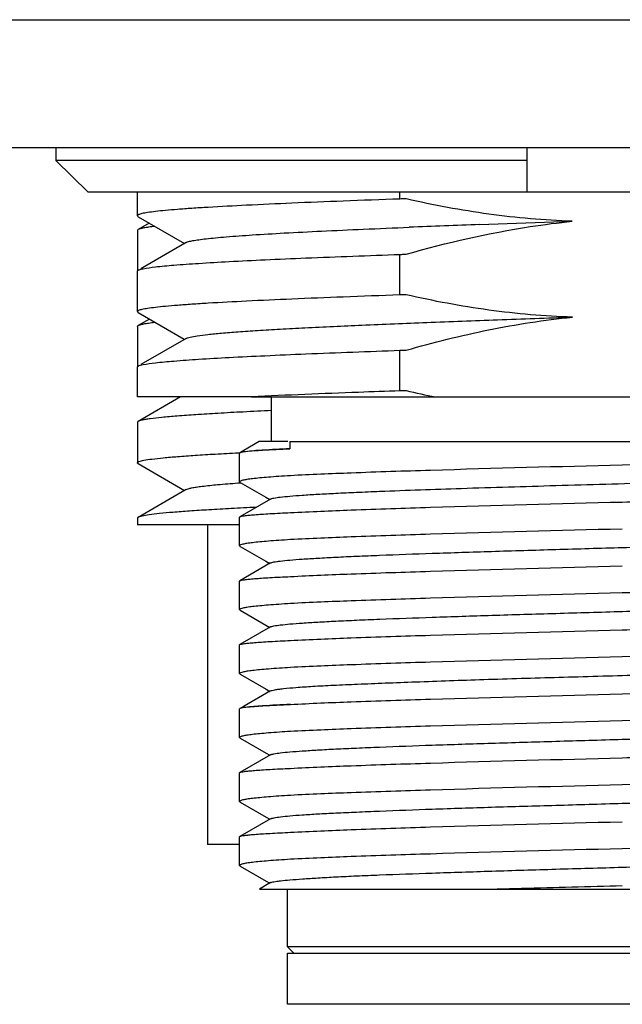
# Model space of a CAD drawing. Header units: millimetres. Extents: x 0 to 338, y -6 to 205.
# Tile 15 of 20: x 280.55 to 285.26, y 55.57 to 63.27. Entities that reach past the tile are written whole.
import ezdxf

# ---------------------------------------------------------------- set-up
doc = ezdxf.new("R2010")
doc.units = ezdxf.units.MM
doc.header["$LTSCALE"] = 23.1
doc.layers.add('00_COMPONENTS', color=7, linetype='CONTINUOUS')
doc.layers.add('10_ALL_CHAMFER', color=7, linetype='CONTINUOUS')

msp = doc.modelspace()

# ---------------------------------------------------------------- linework, layer by layer
at = {"layer": '00_COMPONENTS', "color": 7}
for p, q in [((280.8298, 62.2719), (280.8298, 62.1719)), ((284.5169, 61.9219), (284.5169, 62.2719)), ((284.5169, 62.1719), (280.8298, 62.1719)), ((280.8298, 62.1719), (281.0836, 61.9219)), ((289.4502, 61.9219), (281.0836, 61.9219)), ((281.4669, 61.739), (281.4669, 61.9219)), ((283.5207, 61.8693), (283.5207, 61.9219)), ((281.4669, 61.7386), (281.4669, 61.739)), ((281.5604, 61.681), (281.4726, 61.6302)), ((281.4736, 61.7312), (281.8358, 61.5217)), ((284.1429, 61.6696), (284.8678, 61.6957)), ((281.4669, 61.6236), (281.4669, 61.3117)), ((281.8483, 61.529), (281.4938, 61.3239)), ((283.5207, 61.1193), (283.5207, 61.4363)), ((281.4669, 60.9892), (281.4669, 61.3058)), ((281.4669, 61.3055), (281.4669, 61.3058)), ((281.561, 60.9309), (281.4728, 60.8799)), ((281.4737, 60.9814), (281.8326, 60.7738)), ((281.4669, 60.8731), (281.4669, 60.5618)), ((281.8483, 60.7791), (281.4938, 60.5741)), ((281.8326, 60.7738), (281.8359, 60.7719)), ((283.5207, 60.3693), (283.5207, 60.6863)), ((281.4669, 60.3219), (281.4669, 60.5559)), ((281.4669, 60.5556), (281.4669, 60.5559)), ((282.3478, 60.3219), (281.4669, 60.3219)), ((281.8045, 60.3219), (281.4722, 60.1297)), ((282.3591, 60.3224), (282.3478, 60.3219)), ((282.3594, 60.3219), (288.8134, 60.3219)), ((282.5169, 59.9719), (282.5169, 60.3219)), ((281.4669, 60.1235), (281.4669, 59.8067)), ((282.4203, 59.9719), (282.301, 59.9029)), ((282.6441, 59.9719), (282.4203, 59.9719)), ((282.6583, 59.9719), (288.2669, 59.9719)), ((282.6583, 59.9719), (282.6583, 59.9167)), ((282.2563, 59.8851), (282.2664, 59.8856)), ((282.2664, 59.8856), (282.27, 59.8857)), ((282.2669, 59.658), (282.2669, 59.8818)), ((282.2711, 59.8853), (282.2697, 59.8847)), ((282.301, 59.9029), (282.2725, 59.8864)), ((281.4725, 59.8002), (281.8359, 59.5901)), ((282.2525, 59.649), (282.275, 59.6506)), ((282.2669, 59.658), (282.2711, 59.6531)), ((282.2711, 59.653), (282.4726, 59.5366)), ((281.8486, 59.5975), (281.4728, 59.3801)), ((282.5093, 59.5233), (282.2691, 59.3845)), ((282.4726, 59.5366), (282.5024, 59.5193)), ((281.4669, 59.3733), (281.4669, 59.3219)), ((282.2669, 59.1581), (282.2669, 59.3818)), ((282.2669, 59.3219), (281.4669, 59.3219)), ((282.0169, 59.3219), (282.0169, 56.8219)), ((282.2669, 59.1581), (282.2711, 59.1531)), ((282.2711, 59.153), (282.4726, 59.0366)), ((282.5092, 59.0234), (282.2692, 58.8846)), ((282.4726, 59.0366), (282.5024, 59.0194)), ((282.2669, 58.6581), (282.2669, 58.882)), ((282.2669, 58.6581), (282.2711, 58.6531)), ((282.2711, 58.653), (282.4726, 58.5366)), ((282.5094, 58.5234), (282.2692, 58.3846)), ((282.4726, 58.5366), (282.5024, 58.5194)), ((282.2669, 58.1578), (282.2669, 58.3821)), ((286.0463, 58.3097), (285.2598, 58.2887)), ((282.2669, 58.1578), (282.271, 58.1531)), ((282.271, 58.1531), (282.4738, 58.0359)), ((282.5093, 58.0233), (282.3012, 57.903)), ((282.4738, 58.0359), (282.5024, 58.0194)), ((285.2598, 58), (286.0509, 58.0211)), ((282.2669, 57.6579), (282.2669, 57.8819)), ((282.2712, 57.8855), (282.2697, 57.8848)), ((282.3012, 57.903), (282.2726, 57.8865)), ((282.2669, 57.6579), (282.271, 57.6531)), ((282.271, 57.6531), (282.4737, 57.5359)), ((282.5093, 57.5233), (282.2692, 57.3845)), ((282.4737, 57.5359), (282.5024, 57.5193)), ((282.2669, 57.1581), (282.2669, 57.3818)), ((282.2669, 57.1581), (282.2711, 57.1531)), ((282.2711, 57.153), (282.4738, 57.0359)), ((282.5093, 57.0233), (282.2692, 56.8846)), ((282.4738, 57.0359), (282.5024, 57.0194)), ((282.2669, 56.6579), (282.2669, 56.8818)), ((282.2669, 56.8219), (282.0169, 56.8219)), ((282.2711, 56.6531), (282.4739, 56.5359)), ((282.5092, 56.5234), (282.4221, 56.473)), ((282.4739, 56.5359), (282.5024, 56.5194)), ((282.4221, 56.4719), (288.2669, 56.4719)), ((282.6419, 56.0219), (282.6419, 56.4719)), ((284.2144, 56.4719), (284.2184, 56.472)), ((287.8919, 56.0219), (282.6419, 56.0219)), ((282.6919, 55.9719), (282.6419, 56.0219)), ((282.6419, 55.9719), (287.8918, 55.9719)), ((282.6419, 55.5719), (282.6419, 55.9719)), ((287.8918, 55.5719), (282.6419, 55.5719))]:
    msp.add_line(p, q, dxfattribs=at)
for centre, radius, start, end in [((289.0788, -74.8738), 136.6326, 92.070314, 92.300808), ((285.3802, 68.2633), 8.0974, 257.08543, 258.73542), ((282.2759, 59.8727), 0.0135, 117.52431, 120.31405), ((282.2759, 57.8728), 0.0135, 117.44368, 120.50353)]:
    msp.add_arc(centre, radius, start, end, dxfattribs=at)
for points, knots in [([(283.5207, 61.8693), (283.3728, 61.8641), (283.0907, 61.8538), (282.6905, 61.8378), (282.3383, 61.8218), (282.078, 61.808), (281.8986, 61.7966), (281.7872, 61.7885), (281.692, 61.7805), (281.6136, 61.7725), (281.552, 61.7647), (281.5079, 61.7571), (281.4817, 61.7501), (281.4697, 61.7443), (281.4669, 61.7405), (281.4669, 61.739)], [0, 0, 0, 0, 0.215167, 0.410576, 0.582544, 0.727915, 0.789762, 0.843989, 0.890357, 0.928658, 0.958735, 0.980496, 0.993965, 0.997748, 1, 1, 1, 1]), ([(283.5705, 61.8707), (283.5663, 61.8706), (283.556, 61.8698), (283.5393, 61.8703), (283.5269, 61.8695), (283.5207, 61.8693)], [0, 0, 0, 0, 0.25004, 0.625009, 1, 1, 1, 1]), ([(284.8684, 61.6956), (284.65, 61.7024), (284.2136, 61.7407), (283.7835, 61.8219), (283.5705, 61.8707)], [0, 0, 0, 0, 0.499976, 1, 1, 1, 1]), ([(281.4669, 61.7386), (281.467, 61.738), (281.468, 61.7346), (281.4712, 61.7326), (281.4736, 61.7312)], [0, 0, 0, 0, 0.189774, 1, 1, 1, 1]), ([(283.5694, 61.4376), (283.888, 61.5286), (284.3201, 61.6282), (284.7585, 61.6845), (284.8684, 61.6956)], [0, 0, 0, 0, 0.749892, 1, 1, 1, 1]), ([(281.4726, 61.6301), (281.4717, 61.6297), (281.4693, 61.6281), (281.4669, 61.6256), (281.4669, 61.6236)], [0, 0, 0, 0, 0.33683, 1, 1, 1, 1]), ([(281.6038, 61.6558), (281.5875, 61.6539), (281.5584, 61.6501), (281.52, 61.644), (281.4925, 61.6379), (281.4777, 61.6331), (281.4726, 61.6301)], [0, 0, 0, 0, 0.368018, 0.657178, 0.867423, 1, 1, 1, 1]), ([(281.8483, 61.529), (281.8544, 61.5325), (281.872, 61.538), (281.9049, 61.5452), (281.9509, 61.5524), (282.0097, 61.5596), (282.0814, 61.5669), (282.2014, 61.5773), (282.3808, 61.5902), (282.6291, 61.605), (282.9186, 61.6194), (283.2447, 61.6341), (283.4738, 61.6438), (283.5936, 61.6486)], [0, 0, 0, 0, 0.012003, 0.031232, 0.057792, 0.091681, 0.132817, 0.181062, 0.298106, 0.440869, 0.607201, 0.794546, 1, 1, 1, 1]), ([(281.513, 61.3246), (281.5443, 61.3309), (281.6242, 61.3411), (281.7685, 61.3545), (281.9608, 61.3679), (282.1984, 61.3816), (282.4781, 61.3953), (282.9235, 61.4146), (283.2753, 61.4276), (283.5207, 61.4363)], [0, 0, 0, 0, 0.047607, 0.119985, 0.216236, 0.335085, 0.474924, 0.633828, 1, 1, 1, 1]), ([(283.5207, 61.4363), (283.5247, 61.4364), (283.5349, 61.4372), (283.5511, 61.4366), (283.5633, 61.4375), (283.5694, 61.4376)], [0, 0, 0, 0, 0.250034, 0.625008, 1, 1, 1, 1]), ([(281.4669, 61.3058), (281.4669, 61.3065), (281.4682, 61.3105), (281.4724, 61.3124), (281.4754, 61.3138)], [0, 0, 0, 0, 0.17175, 1, 1, 1, 1]), ([(281.4754, 61.3138), (281.4775, 61.3149), (281.4897, 61.3196), (281.5025, 61.3224), (281.513, 61.3246)], [0, 0, 0, 0, 0.181648, 1, 1, 1, 1]), ([(283.5207, 61.1193), (283.3728, 61.1141), (283.0907, 61.1038), (282.6905, 61.0878), (282.3383, 61.0718), (282.078, 61.058), (281.8986, 61.0466), (281.7872, 61.0385), (281.692, 61.0305), (281.6136, 61.0225), (281.552, 61.0146), (281.5079, 61.007), (281.4817, 61.0002), (281.4697, 60.9944), (281.4669, 60.9906), (281.4669, 60.9891)], [0, 0, 0, 0, 0.215171, 0.410582, 0.582554, 0.727927, 0.789775, 0.844003, 0.890373, 0.928676, 0.958755, 0.980515, 0.993976, 0.997753, 1, 1, 1, 1]), ([(283.5694, 61.1206), (283.5653, 61.1205), (283.5552, 61.1198), (283.5389, 61.1203), (283.5267, 61.1195), (283.5207, 61.1193)], [0, 0, 0, 0, 0.250035, 0.625008, 1, 1, 1, 1]), ([(284.8693, 60.9456), (284.6506, 60.9526), (284.2135, 60.9909), (283.7827, 61.0717), (283.5694, 61.1206)], [0, 0, 0, 0, 0.499981, 1, 1, 1, 1]), ([(281.4669, 60.9889), (281.467, 60.9882), (281.4681, 60.9849), (281.4713, 60.9828), (281.4737, 60.9814)], [0, 0, 0, 0, 0.187529, 1, 1, 1, 1]), ([(281.8483, 60.7791), (281.8521, 60.7813), (281.8623, 60.7851), (281.8914, 60.7927), (281.944, 60.8014), (282.0258, 60.8116), (282.1321, 60.8218), (282.2622, 60.832), (282.415, 60.8421), (282.5895, 60.8523), (282.8613, 60.8669), (283.244, 60.8846), (283.7462, 60.9046), (284.2943, 60.9254), (284.6734, 60.9389), (284.8678, 60.9457)], [0, 0, 0, 0, 0.004372, 0.010772, 0.029811, 0.05712, 0.092488, 0.135688, 0.186419, 0.244308, 0.30893, 0.456304, 0.624049, 0.807143, 1, 1, 1, 1]), ([(283.5701, 60.6877), (283.7826, 60.7484), (284.2118, 60.8555), (284.6495, 60.9235), (284.8693, 60.9456)], [0, 0, 0, 0, 0.500023, 1, 1, 1, 1]), ([(281.4669, 60.8732), (281.4669, 60.8737), (281.4677, 60.8768), (281.4706, 60.8787), (281.4728, 60.8799)], [0, 0, 0, 0, 0.186992, 1, 1, 1, 1]), ([(281.4728, 60.8799), (281.4779, 60.8829), (281.4927, 60.8878), (281.5202, 60.8942), (281.5585, 60.9005), (281.5876, 60.9042), (281.6039, 60.9061)], [0, 0, 0, 0, 0.133747, 0.344412, 0.633177, 1, 1, 1, 1]), ([(281.513, 60.5745), (281.5442, 60.5809), (281.6241, 60.5911), (281.7685, 60.6045), (281.9608, 60.6179), (282.1983, 60.6316), (282.478, 60.6453), (282.9234, 60.6646), (283.2753, 60.6776), (283.5207, 60.6863)], [0, 0, 0, 0, 0.047595, 0.119966, 0.216213, 0.335061, 0.474904, 0.633812, 1, 1, 1, 1]), ([(283.5207, 60.6863), (283.5248, 60.6864), (283.5351, 60.6872), (283.5515, 60.6866), (283.5639, 60.6875), (283.5701, 60.6877)], [0, 0, 0, 0, 0.250032, 0.625005, 1, 1, 1, 1]), ([(281.4669, 60.5559), (281.4669, 60.5565), (281.4681, 60.5603), (281.4719, 60.5622), (281.4747, 60.5635)], [0, 0, 0, 0, 0.175168, 1, 1, 1, 1]), ([(281.4747, 60.5635), (281.4795, 60.5659), (281.4923, 60.57), (281.5052, 60.573), (281.513, 60.5745)], [0, 0, 0, 0, 0.404274, 1, 1, 1, 1]), ([(283.5207, 60.3692), (283.4129, 60.3655), (283.0256, 60.3515), (282.6384, 60.3359), (282.3591, 60.3224)], [0, 0, 0, 0, 0.278307, 1, 1, 1, 1]), ([(283.5704, 60.3707), (283.5663, 60.3706), (283.5559, 60.3698), (283.5393, 60.3703), (283.5269, 60.3695), (283.5207, 60.3693)], [0, 0, 0, 0, 0.25004, 0.625009, 1, 1, 1, 1]), ([(282.5165, 60.2144), (282.4428, 60.2111), (282.3031, 60.2044), (282.1057, 60.194), (281.9331, 60.1836), (281.7867, 60.1732), (281.6675, 60.1629), (281.5857, 60.1539), (281.5346, 60.1463), (281.5072, 60.1412), (281.487, 60.1361), (281.4761, 60.1322), (281.4722, 60.1299)], [0, 0, 0, 0, 0.211025, 0.399868, 0.56507, 0.70535, 0.819642, 0.90711, 0.940597, 0.967205, 0.986958, 1, 1, 1, 1]), ([(281.4722, 60.1299), (281.4714, 60.1294), (281.4691, 60.1279), (281.4669, 60.1254), (281.4669, 60.1235)], [0, 0, 0, 0, 0.334136, 1, 1, 1, 1]), ([(282.6583, 59.9167), (282.5865, 59.9134), (282.4708, 59.9072), (282.3551, 59.8991), (282.3113, 59.8934)], [0, 0, 0, 0, 0.619677, 1, 1, 1, 1]), ([(282.3155, 59.8954), (282.3586, 59.9008), (282.4731, 59.9077), (282.5874, 59.9135), (282.6583, 59.9167)], [0, 0, 0, 0, 0.379695, 1, 1, 1, 1]), ([(281.4669, 59.8067), (281.4669, 59.8087), (281.4713, 59.8133), (281.4883, 59.8201), (281.5261, 59.8285), (281.5894, 59.8375), (281.6776, 59.847), (281.7898, 59.8566), (281.9255, 59.8662), (282.0835, 59.8759), (282.1963, 59.882), (282.2563, 59.8851)], [0, 0, 0, 0, 0.007332, 0.020829, 0.070366, 0.150928, 0.262334, 0.40395, 0.574877, 0.774003, 1, 1, 1, 1]), ([(282.2691, 59.8844), (282.2688, 59.8842), (282.2678, 59.8836), (282.2669, 59.8825), (282.2669, 59.8818)], [0, 0, 0, 0, 0.335313, 1, 1, 1, 1]), ([(282.3113, 59.8934), (282.3028, 59.8923), (282.2893, 59.8902), (282.2758, 59.8873), (282.2711, 59.8853)], [0, 0, 0, 0, 0.626952, 1, 1, 1, 1]), ([(288.2119, 59.8979), (288.1648, 59.8914), (288.0422, 59.8817), (287.819, 59.8686), (287.5199, 59.8557), (287.1538, 59.8423), (286.7316, 59.829), (286.094, 59.8107), (285.5985, 59.7976), (285.2598, 59.7887)], [0, 0, 0, 0, 0.048297, 0.124728, 0.227071, 0.352303, 0.496708, 0.655998, 1, 1, 1, 1]), ([(281.4725, 59.8002), (281.4717, 59.8007), (281.4693, 59.8022), (281.4669, 59.8048), (281.4669, 59.8067)], [0, 0, 0, 0, 0.336693, 1, 1, 1, 1]), ([(282.5093, 59.5233), (282.5123, 59.525), (282.5208, 59.5278), (282.5457, 59.5335), (282.5925, 59.5397), (282.6665, 59.5471), (282.7639, 59.5543), (282.8839, 59.5617), (283.0252, 59.5692), (283.1868, 59.5767), (283.5137, 59.5902), (284.0333, 59.6082), (284.7533, 59.6298), (285.3896, 59.648), (285.9039, 59.6631), (286.2752, 59.6743), (286.6259, 59.6854), (286.9488, 59.6968), (287.2375, 59.7078), (287.4861, 59.7189), (287.6657, 59.7286), (287.7856, 59.7366), (287.8565, 59.7421), (287.9143, 59.7477), (287.9588, 59.753), (287.9893, 59.7586), (288.0054, 59.7625), (288.0105, 59.7654)], [0, 0, 0, 0, 0.001873, 0.004816, 0.013979, 0.027512, 0.045304, 0.067175, 0.092937, 0.122381, 0.155238, 0.271115, 0.405476, 0.547467, 0.617741, 0.685623, 0.749743, 0.808798, 0.861586, 0.907047, 0.944259, 0.959529, 0.972471, 0.983023, 0.991141, 0.996796, 1, 1, 1, 1]), ([(285.2598, 59.7887), (284.7596, 59.7755), (284.0525, 59.7572), (283.1871, 59.729), (282.8219, 59.7141), (282.6635, 59.7057)], [0, 0, 0, 0, 0.577883, 0.816899, 1, 1, 1, 1]), ([(282.6635, 59.7057), (282.6331, 59.7038), (282.576, 59.7002), (282.4961, 59.6943), (282.428, 59.6884), (282.3716, 59.6824), (282.3281, 59.6768), (282.2954, 59.6708), (282.2777, 59.6664), (282.2669, 59.6609), (282.2669, 59.658)], [0, 0, 0, 0, 0.227793, 0.427384, 0.597872, 0.738606, 0.849083, 0.928991, 0.978452, 1, 1, 1, 1]), ([(281.8486, 59.5975), (281.8536, 59.6004), (281.8679, 59.6052), (281.8943, 59.6114), (281.9307, 59.6176), (281.9984, 59.6268), (282.1068, 59.6376), (282.1998, 59.6451), (282.2525, 59.649)], [0, 0, 0, 0, 0.042977, 0.109446, 0.199822, 0.313954, 0.611925, 1, 1, 1, 1]), ([(285.2598, 59.5), (285.4553, 59.5052), (285.8387, 59.5153), (286.3954, 59.5305), (286.8357, 59.5435), (287.1609, 59.5541), (287.3789, 59.5618), (287.5765, 59.5695), (287.7518, 59.5772), (287.9031, 59.5848), (288.029, 59.5924), (288.1174, 59.5991), (288.1744, 59.6046), (288.2068, 59.6085), (288.2319, 59.6121), (288.2505, 59.6161), (288.261, 59.619), (288.2669, 59.6227), (288.2669, 59.6245)], [0, 0, 0, 0, 0.194677, 0.381944, 0.554592, 0.633328, 0.705975, 0.771832, 0.830267, 0.880717, 0.922701, 0.955822, 0.968961, 0.979779, 0.98826, 0.994399, 0.998232, 1, 1, 1, 1]), ([(282.3956, 59.4581), (282.3306, 59.455), (282.2076, 59.4489), (282.0338, 59.4392), (281.8819, 59.4296), (281.7529, 59.4201), (281.6477, 59.4107), (281.567, 59.4013), (281.5152, 59.3932), (281.4866, 59.386), (281.4766, 59.3824), (281.4728, 59.3803)], [0, 0, 0, 0, 0.21044, 0.398513, 0.562978, 0.702729, 0.816865, 0.904661, 0.965668, 0.986112, 1, 1, 1, 1]), ([(282.6635, 59.4169), (282.8219, 59.4254), (283.1871, 59.4403), (284.0525, 59.4685), (284.7596, 59.4868), (285.2598, 59.5)], [0, 0, 0, 0, 0.183102, 0.422117, 1, 1, 1, 1]), ([(281.4728, 59.3803), (281.4719, 59.3798), (281.4694, 59.3783), (281.4669, 59.3757), (281.4669, 59.3737)], [0, 0, 0, 0, 0.339865, 1, 1, 1, 1]), ([(282.2669, 59.3818), (282.2669, 59.3825), (282.2678, 59.3836), (282.2688, 59.3842), (282.2691, 59.3844)], [0, 0, 0, 0, 0.663622, 1, 1, 1, 1]), ([(282.2691, 59.3844), (282.2729, 59.3866), (282.2851, 59.3895), (282.3082, 59.3934), (282.3422, 59.3972), (282.3867, 59.4012), (282.4416, 59.4052), (282.535, 59.4108), (282.6101, 59.4145), (282.6635, 59.4169)], [0, 0, 0, 0, 0.033005, 0.092478, 0.178703, 0.291526, 0.430582, 0.595414, 1, 1, 1, 1]), ([(282.5092, 59.0234), (282.5122, 59.0251), (282.5208, 59.0279), (282.5366, 59.0314), (282.5586, 59.0351), (282.5999, 59.0405), (282.6666, 59.047), (282.764, 59.0544), (282.884, 59.0617), (283.0254, 59.0691), (283.1869, 59.0767), (283.4383, 59.0872), (283.7906, 59.0997), (284.2499, 59.1148), (284.7457, 59.1294), (285.2599, 59.1445), (285.7742, 59.1591), (286.2699, 59.1742), (286.7292, 59.1887), (287.0815, 59.2017), (287.3329, 59.212), (287.4944, 59.2195), (287.6358, 59.227), (287.7557, 59.2345), (287.8532, 59.2417), (287.9271, 59.249), (287.9739, 59.2552), (287.9989, 59.2609), (288.0075, 59.2637), (288.0105, 59.2654)], [0, 0, 0, 0, 0.001877, 0.004827, 0.008868, 0.014005, 0.027537, 0.04532, 0.067198, 0.092971, 0.122414, 0.155263, 0.229966, 0.314391, 0.4055, 0.500012, 0.594523, 0.685633, 0.770052, 0.844755, 0.877604, 0.907037, 0.932807, 0.954689, 0.97247, 0.985989, 0.995166, 0.99812, 1, 1, 1, 1]), ([(285.2598, 59.2887), (284.7596, 59.2755), (284.0525, 59.2572), (283.1871, 59.229), (282.8219, 59.2141), (282.6635, 59.2057)], [0, 0, 0, 0, 0.577883, 0.816899, 1, 1, 1, 1]), ([(282.6635, 59.2057), (282.6331, 59.2038), (282.576, 59.2002), (282.4961, 59.1943), (282.428, 59.1883), (282.3716, 59.1824), (282.3281, 59.1768), (282.2954, 59.1708), (282.2777, 59.1664), (282.2669, 59.1609), (282.2669, 59.1581)], [0, 0, 0, 0, 0.227795, 0.427386, 0.597876, 0.738611, 0.849087, 0.928993, 0.978451, 1, 1, 1, 1]), ([(282.6635, 58.9169), (282.8219, 58.9254), (283.1871, 58.9404), (284.0525, 58.9685), (284.7596, 58.9869), (285.2598, 59)], [0, 0, 0, 0, 0.183101, 0.422117, 1, 1, 1, 1]), ([(282.2692, 58.8846), (282.2729, 58.8868), (282.2851, 58.8895), (282.3082, 58.8934), (282.3423, 58.8972), (282.3867, 58.9012), (282.4416, 58.9052), (282.535, 58.9109), (282.6102, 58.9146), (282.6635, 58.9169)], [0, 0, 0, 0, 0.032949, 0.092434, 0.178689, 0.291536, 0.43061, 0.595449, 1, 1, 1, 1]), ([(282.2669, 58.882), (282.2669, 58.8828), (282.2679, 58.8838), (282.2688, 58.8844), (282.2692, 58.8846)], [0, 0, 0, 0, 0.664421, 1, 1, 1, 1]), ([(288.212, 58.8979), (288.1649, 58.8914), (288.0423, 58.8817), (287.8191, 58.8686), (287.52, 58.8556), (287.1539, 58.8423), (286.7317, 58.829), (286.094, 58.8107), (285.5985, 58.7976), (285.2598, 58.7887)], [0, 0, 0, 0, 0.048286, 0.12471, 0.22705, 0.352281, 0.496689, 0.655984, 1, 1, 1, 1]), ([(282.5094, 58.5234), (282.5124, 58.5251), (282.5209, 58.528), (282.5461, 58.5336), (282.5931, 58.5397), (282.6672, 58.5471), (282.7648, 58.5544), (282.8848, 58.5618), (283.0263, 58.5692), (283.188, 58.5767), (283.4394, 58.5872), (283.7918, 58.5998), (284.2511, 58.6148), (284.7468, 58.6295), (285.2609, 58.6445), (285.775, 58.6592), (286.2705, 58.6741), (286.7297, 58.6888), (287.0819, 58.7016), (287.3331, 58.7121), (287.4946, 58.7195), (287.6359, 58.727), (287.7558, 58.7344), (287.8532, 58.7417), (287.9271, 58.749), (287.9739, 58.7552), (287.9989, 58.7609), (288.0074, 58.7637), (288.0104, 58.7654)], [0, 0, 0, 0, 0.001888, 0.004851, 0.014065, 0.027633, 0.045438, 0.067328, 0.093124, 0.12259, 0.155449, 0.23016, 0.314592, 0.405688, 0.500185, 0.594672, 0.68575, 0.770146, 0.844812, 0.877659, 0.907084, 0.932833, 0.954703, 0.972491, 0.986012, 0.995173, 0.998121, 1, 1, 1, 1]), ([(285.2598, 58.7887), (284.7596, 58.7755), (284.0525, 58.7572), (283.1871, 58.729), (282.8219, 58.7141), (282.6635, 58.7057)], [0, 0, 0, 0, 0.577883, 0.816899, 1, 1, 1, 1]), ([(282.6635, 58.7057), (282.6331, 58.7038), (282.576, 58.7002), (282.4961, 58.6942), (282.428, 58.6883), (282.3716, 58.6824), (282.3281, 58.6768), (282.2954, 58.6708), (282.2777, 58.6664), (282.2669, 58.6609), (282.2669, 58.6581)], [0, 0, 0, 0, 0.227795, 0.427388, 0.597877, 0.738611, 0.849086, 0.928991, 0.978447, 1, 1, 1, 1]), ([(285.2598, 58.5), (285.4553, 58.5052), (285.8387, 58.5153), (286.3954, 58.5305), (286.8357, 58.5435), (287.1609, 58.5541), (287.3789, 58.5618), (287.5765, 58.5695), (287.7518, 58.5772), (287.9031, 58.5848), (288.029, 58.5924), (288.1174, 58.5991), (288.1744, 58.6046), (288.2068, 58.6085), (288.2319, 58.6121), (288.2505, 58.6161), (288.261, 58.619), (288.2669, 58.6227), (288.2669, 58.6245)], [0, 0, 0, 0, 0.194677, 0.381944, 0.554593, 0.633328, 0.705975, 0.771832, 0.830267, 0.880717, 0.922701, 0.955822, 0.96896, 0.979779, 0.98826, 0.994399, 0.998231, 1, 1, 1, 1]), ([(282.6635, 58.417), (282.8219, 58.4254), (283.1871, 58.4403), (284.0525, 58.4685), (284.7596, 58.4868), (285.2598, 58.5)], [0, 0, 0, 0, 0.183101, 0.422117, 1, 1, 1, 1]), ([(282.2669, 58.3821), (282.2669, 58.3829), (282.2679, 58.3839), (282.2689, 58.3845), (282.2692, 58.3847)], [0, 0, 0, 0, 0.663364, 1, 1, 1, 1]), ([(282.2692, 58.3847), (282.2731, 58.3869), (282.2853, 58.3896), (282.3085, 58.3935), (282.3425, 58.3972), (282.387, 58.4012), (282.4419, 58.4051), (282.5352, 58.4109), (282.6102, 58.4146), (282.6635, 58.417)], [0, 0, 0, 0, 0.033177, 0.092843, 0.179209, 0.29209, 0.431126, 0.595859, 1, 1, 1, 1]), ([(285.2598, 58.2887), (284.7596, 58.2755), (284.0525, 58.2572), (283.1871, 58.229), (282.8219, 58.2141), (282.6635, 58.2057)], [0, 0, 0, 0, 0.577884, 0.816897, 1, 1, 1, 1]), ([(282.6635, 58.2057), (282.6064, 58.2021), (282.5265, 58.1968), (282.428, 58.1884), (282.3716, 58.1825), (282.3281, 58.1769), (282.2954, 58.1709), (282.2777, 58.1663), (282.2669, 58.1607), (282.2669, 58.1578)], [0, 0, 0, 0, 0.42724, 0.597655, 0.73833, 0.848765, 0.928661, 0.978246, 1, 1, 1, 1]), ([(282.5101, 58.0229), (282.5139, 58.0249), (282.5249, 58.0281), (282.5455, 58.0323), (282.5745, 58.0366), (282.6294, 58.0432), (282.7183, 58.051), (282.8486, 58.0599), (283.0093, 58.0683), (283.1982, 58.0765), (283.4125, 58.0851), (283.7411, 58.0976), (284.1938, 58.1133), (284.7711, 58.13), (285.3728, 58.147), (285.7788, 58.1594), (285.9809, 58.1655)], [0, 0, 0, 0, 0.003721, 0.009784, 0.018207, 0.028982, 0.057516, 0.095221, 0.14176, 0.19642, 0.258409, 0.326935, 0.480319, 0.64938, 0.825498, 1, 1, 1, 1]), ([(282.6635, 57.917), (282.8219, 57.9254), (283.1871, 57.9403), (284.0525, 57.9685), (284.7596, 57.9868), (285.2598, 58)], [0, 0, 0, 0, 0.183104, 0.422114, 1, 1, 1, 1]), ([(282.6635, 57.917), (282.5908, 57.9137), (282.4736, 57.9075), (282.3563, 57.8994), (282.312, 57.8936)], [0, 0, 0, 0, 0.619617, 1, 1, 1, 1]), ([(282.3163, 57.8956), (282.3601, 57.901), (282.4759, 57.9079), (282.5917, 57.9138), (282.6636, 57.917)], [0, 0, 0, 0, 0.379979, 1, 1, 1, 1]), ([(282.2691, 57.8845), (282.2688, 57.8843), (282.2678, 57.8837), (282.2669, 57.8826), (282.2669, 57.8819)], [0, 0, 0, 0, 0.334537, 1, 1, 1, 1]), ([(282.312, 57.8936), (282.3033, 57.8925), (282.2897, 57.8904), (282.276, 57.8875), (282.2712, 57.8855)], [0, 0, 0, 0, 0.62638, 1, 1, 1, 1]), ([(288.2125, 57.898), (288.1655, 57.8915), (288.0431, 57.8818), (287.8201, 57.8687), (287.5211, 57.8557), (287.1549, 57.8424), (286.7325, 57.829), (286.0945, 57.8106), (285.5987, 57.7976), (285.2598, 57.7887)], [0, 0, 0, 0, 0.048167, 0.124512, 0.226812, 0.352041, 0.496478, 0.655828, 1, 1, 1, 1]), ([(282.5094, 57.5232), (282.5124, 57.525), (282.5208, 57.5279), (282.5459, 57.5336), (282.5928, 57.5397), (282.6669, 57.5469), (282.7644, 57.5541), (282.8843, 57.5616), (283.0256, 57.5691), (283.187, 57.5766), (283.4383, 57.5872), (283.7905, 57.5998), (284.2497, 57.6145), (284.7452, 57.6295), (285.2592, 57.6444), (285.7733, 57.6592), (286.2689, 57.674), (286.7282, 57.6888), (287.0805, 57.7015), (287.3319, 57.712), (287.4935, 57.7194), (287.635, 57.7268), (287.755, 57.7343), (287.8525, 57.7417), (287.9266, 57.7489), (287.9735, 57.755), (287.9985, 57.7607), (288.0071, 57.7635), (288.0101, 57.7652)], [0, 0, 0, 0, 0.00187, 0.004817, 0.014016, 0.02757, 0.04537, 0.067245, 0.092998, 0.122415, 0.155247, 0.229944, 0.314349, 0.405427, 0.499913, 0.594404, 0.685498, 0.769922, 0.844626, 0.877477, 0.906934, 0.932729, 0.954621, 0.972422, 0.985967, 0.995162, 0.998117, 1, 1, 1, 1]), ([(285.2598, 57.7887), (284.7596, 57.7755), (284.0525, 57.7572), (283.1871, 57.729), (282.8219, 57.7141), (282.6635, 57.7057)], [0, 0, 0, 0, 0.577883, 0.816899, 1, 1, 1, 1]), ([(282.6635, 57.7057), (282.6064, 57.7022), (282.5265, 57.6968), (282.428, 57.6883), (282.3716, 57.6824), (282.3281, 57.6769), (282.2954, 57.6708), (282.2777, 57.6664), (282.2669, 57.6608), (282.2669, 57.6579)], [0, 0, 0, 0, 0.427323, 0.597776, 0.738477, 0.848929, 0.92883, 0.978344, 1, 1, 1, 1]), ([(285.2598, 57.5), (285.4553, 57.5052), (285.8387, 57.5153), (286.3954, 57.5305), (286.8357, 57.5435), (287.1609, 57.5541), (287.3789, 57.5618), (287.5765, 57.5695), (287.7518, 57.5772), (287.9031, 57.5848), (288.029, 57.5924), (288.1174, 57.5991), (288.1744, 57.6046), (288.2068, 57.6085), (288.2319, 57.6121), (288.2505, 57.6161), (288.261, 57.619), (288.2669, 57.6227), (288.2669, 57.6245)], [0, 0, 0, 0, 0.194677, 0.381945, 0.554594, 0.63333, 0.705977, 0.771835, 0.83027, 0.88072, 0.922705, 0.955826, 0.968965, 0.979783, 0.988264, 0.994403, 0.998234, 1, 1, 1, 1]), ([(282.6635, 57.417), (282.8219, 57.4254), (283.1871, 57.4403), (284.0525, 57.4685), (284.7596, 57.4868), (285.2598, 57.5)], [0, 0, 0, 0, 0.183101, 0.422117, 1, 1, 1, 1]), ([(282.2669, 57.3818), (282.2669, 57.3826), (282.2679, 57.3836), (282.2688, 57.3843), (282.2692, 57.3845)], [0, 0, 0, 0, 0.663404, 1, 1, 1, 1]), ([(282.2692, 57.3845), (282.2729, 57.3867), (282.2851, 57.3895), (282.3083, 57.3935), (282.3423, 57.3973), (282.3868, 57.4012), (282.4417, 57.4052), (282.5351, 57.4108), (282.6102, 57.4145), (282.6635, 57.417)], [0, 0, 0, 0, 0.033108, 0.092654, 0.178919, 0.291753, 0.430791, 0.595579, 1, 1, 1, 1]), ([(288.212, 57.398), (288.1649, 57.3914), (288.0424, 57.3817), (287.8192, 57.3686), (287.5201, 57.3557), (287.154, 57.3423), (286.7318, 57.329), (286.0941, 57.3107), (285.5985, 57.2976), (285.2598, 57.2887)], [0, 0, 0, 0, 0.048272, 0.124687, 0.227023, 0.352254, 0.496665, 0.655966, 1, 1, 1, 1]), ([(285.2598, 57.2887), (284.7596, 57.2755), (284.0525, 57.2572), (283.1871, 57.229), (282.8219, 57.2141), (282.6635, 57.2057)], [0, 0, 0, 0, 0.577883, 0.816899, 1, 1, 1, 1]), ([(282.5104, 57.0227), (282.5134, 57.0244), (282.5219, 57.0272), (282.5468, 57.0329), (282.5934, 57.0393), (282.6669, 57.0469), (282.7641, 57.0544), (282.8841, 57.0616), (283.0258, 57.0687), (283.1875, 57.076), (283.4387, 57.0865), (283.7907, 57.0998), (284.2497, 57.1147), (284.7454, 57.1286), (285.2595, 57.1439), (285.7735, 57.1594), (286.269, 57.1737), (286.7283, 57.1879), (287.0807, 57.2014), (287.3322, 57.2121), (287.4937, 57.2194), (287.6348, 57.2265), (287.7545, 57.2338), (287.8519, 57.2411), (287.9188, 57.2476), (287.9604, 57.2533), (287.9827, 57.2571), (287.9987, 57.2608), (288.0074, 57.2637), (288.0104, 57.2654)], [0, 0, 0, 0, 0.001883, 0.004826, 0.013948, 0.027397, 0.045129, 0.067036, 0.092874, 0.122362, 0.15521, 0.229802, 0.314202, 0.405337, 0.499833, 0.594345, 0.685404, 0.769798, 0.844592, 0.877484, 0.906901, 0.932602, 0.954421, 0.972209, 0.985817, 0.991008, 0.995106, 0.998101, 1, 1, 1, 1]), ([(282.6635, 57.2057), (282.6331, 57.2038), (282.576, 57.2002), (282.4961, 57.1942), (282.428, 57.1883), (282.3716, 57.1824), (282.3281, 57.1769), (282.2954, 57.1708), (282.2777, 57.1664), (282.2669, 57.1609), (282.2669, 57.1581)], [0, 0, 0, 0, 0.227794, 0.427384, 0.59787, 0.738599, 0.849069, 0.928971, 0.978431, 1, 1, 1, 1]), ([(282.6635, 56.9169), (282.8219, 56.9254), (283.1871, 56.9403), (284.0525, 56.9685), (284.7596, 56.9868), (285.2598, 57)], [0, 0, 0, 0, 0.183101, 0.422117, 1, 1, 1, 1]), ([(282.2692, 56.8845), (282.2729, 56.8867), (282.2851, 56.8895), (282.3082, 56.8935), (282.3422, 56.8972), (282.3867, 56.9012), (282.4416, 56.9052), (282.535, 56.9109), (282.6102, 56.9145), (282.6635, 56.9169)], [0, 0, 0, 0, 0.033007, 0.092498, 0.17874, 0.29157, 0.430626, 0.595451, 1, 1, 1, 1]), ([(282.2669, 56.8818), (282.2669, 56.8826), (282.2679, 56.8837), (282.2688, 56.8843), (282.2692, 56.8845)], [0, 0, 0, 0, 0.663721, 1, 1, 1, 1]), ([(288.2128, 56.8981), (288.1658, 56.8915), (288.0436, 56.8818), (287.8207, 56.8687), (287.5217, 56.8557), (287.1555, 56.8424), (286.733, 56.829), (286.0948, 56.8106), (285.5989, 56.7976), (285.2598, 56.7887)], [0, 0, 0, 0, 0.048098, 0.124398, 0.226675, 0.351902, 0.496356, 0.655738, 1, 1, 1, 1]), ([(282.5092, 56.5234), (282.5122, 56.5251), (282.5209, 56.5278), (282.537, 56.5312), (282.5593, 56.5346), (282.601, 56.5398), (282.6679, 56.5461), (282.7654, 56.5535), (282.885, 56.5611), (283.026, 56.5689), (283.1872, 56.5768), (283.4386, 56.5871), (283.7911, 56.5991), (284.2504, 56.6142), (284.7459, 56.6297), (285.2599, 56.644), (285.7742, 56.6583), (286.2698, 56.674), (286.7289, 56.6889), (287.081, 56.7011), (287.3322, 56.7113), (287.4939, 56.719), (287.6355, 56.7268), (287.7556, 56.7345), (287.8529, 56.7416), (287.9265, 56.7486), (287.973, 56.7547), (287.9978, 56.7602), (288.0063, 56.763), (288.0093, 56.7648)], [0, 0, 0, 0, 0.001893, 0.00488, 0.008974, 0.014166, 0.027783, 0.045576, 0.067392, 0.093076, 0.122459, 0.155322, 0.230115, 0.314534, 0.405602, 0.500123, 0.59463, 0.685777, 0.77021, 0.844805, 0.877645, 0.907127, 0.932972, 0.9549, 0.972651, 0.986091, 0.995192, 0.998124, 1, 1, 1, 1]), ([(285.2598, 56.7887), (284.7596, 56.7755), (284.0525, 56.7572), (283.1871, 56.729), (282.8219, 56.7141), (282.6635, 56.7057)], [0, 0, 0, 0, 0.577883, 0.816899, 1, 1, 1, 1]), ([(282.6635, 56.7057), (282.6331, 56.7038), (282.576, 56.7002), (282.4961, 56.6943), (282.428, 56.6884), (282.3716, 56.6824), (282.3281, 56.6768), (282.2954, 56.6708), (282.2777, 56.6664), (282.2669, 56.6608), (282.2669, 56.6579)], [0, 0, 0, 0, 0.227783, 0.42732, 0.597787, 0.738516, 0.848977, 0.928867, 0.978359, 1, 1, 1, 1]), ([(282.2669, 56.6579), (282.2669, 56.6574), (282.2675, 56.6552), (282.2696, 56.6539), (282.2711, 56.653)], [0, 0, 0, 0, 0.18819, 1, 1, 1, 1]), ([(284.2184, 56.472), (284.3028, 56.4743), (284.6499, 56.4839), (284.997, 56.4931), (285.2598, 56.5)], [0, 0, 0, 0, 0.24297, 1, 1, 1, 1])]:
    msp.add_open_spline(points, degree=3, knots=knots, dxfattribs=at)
at = {"layer": '10_ALL_CHAMFER', "color": 7}
for p, q in [((274.3882, 63.2719), (322.0169, 63.2719)), ((274.3882, 62.2719), (322.0169, 62.2719))]:
    msp.add_line(p, q, dxfattribs=at)

doc.saveas('drawing.dxf')
